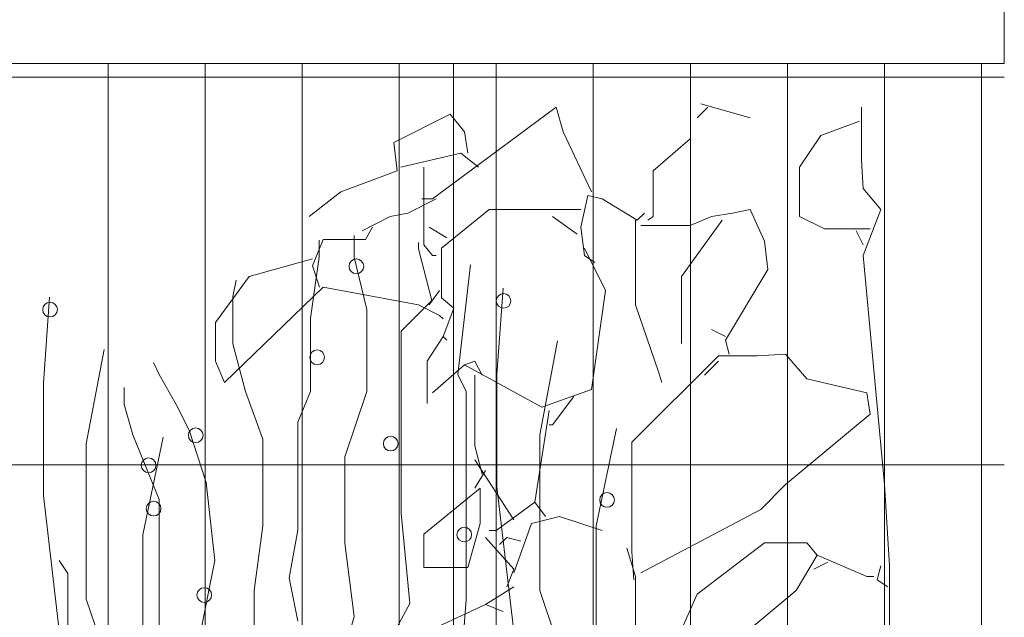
# Model space of a CAD drawing. Header units: millimetres. Extents: x 14400 to 93787, y -21104 to 39413.
# Tile 83 of 256: x 23615 to 23671, y 9792 to 9827. Entities that reach past the tile are written whole.
import ezdxf

# ---------------------------------------------------------------- set-up
doc = ezdxf.new("R2010")
doc.units = ezdxf.units.MM
for name, color, linetype, lineweight in [('_MODUS - zielen', 66, 'Continuous', 9), ('Hatch', 4, 'Continuous', 5), ('Widok', 1, 'Continuous', 15)]:
    doc.layers.add(name, color=color, linetype=linetype, lineweight=lineweight)

msp = doc.modelspace()

# ---------------------------------------------------------------- hatches: boundary and pattern name
at = {"layer": 'Hatch', "ltscale": 2, "true_color": 0xc7c7c7}
h = msp.add_hatch(dxfattribs=at)
h.set_pattern_fill('GRATE', color=9, scale=7, angle=90)
h.paths.add_polyline_path([(23182.90184, 9824.23322), (23670.94642, 9824.23322), (23670.94642, 9747.23322), (23182.90184, 9747.23322)])

# ---------------------------------------------------------------- linework, layer by layer
at = {"layer": '_MODUS - zielen', "transparency": 33554687}
for p, q in [((23631.70692, 9813.13665), (23631.70692, 9814.10092)), ((23633.71105, 9813.13665), (23633.71105, 9814.3759)), ((23637.3921, 9813.61062), (23637.3921, 9813.9738)), ((23638.16921, 9810.64836), (23637.3921, 9813.61062)), ((23631.21611, 9809.64119), (23631.70692, 9813.13665)), ((23634.44726, 9810.14478), (23633.71105, 9813.13665)), ((23639.64162, 9806.41234), (23640.37171, 9812.69147)), ((23626.75796, 9810.88534), (23626.95668, 9811.82085)), ((23641.89115, 9806.41234), (23642.2393, 9811.35016)), ((23615.91755, 9805.91227), (23616.26569, 9810.85009)), ((23626.75796, 9808.16007), (23626.75796, 9810.88534)), ((23636.41048, 9808.90063), (23638.16921, 9810.64836)), ((23634.44726, 9805.43479), (23634.44726, 9810.14478)), ((23631.21611, 9805.43479), (23631.21611, 9809.64119)), ((23636.41048, 9802.9465), (23636.41048, 9808.90063)), ((23644.34519, 9802.9465), (23645.36606, 9808.33679)), ((23618.37158, 9802.44643), (23619.39246, 9807.83672)), ((23627.49417, 9805.43479), (23626.75796, 9808.16007)), ((23622.5452, 9806.41234), (23622.22281, 9807.1002)), ((23623.52681, 9804.69423), (23622.5452, 9806.41234)), ((23640.13243, 9805.43479), (23639.64162, 9806.41234)), ((23641.89115, 9799.98424), (23641.89115, 9806.41234)), ((23615.91755, 9799.48417), (23615.91755, 9805.91227)), ((23620.54107, 9804.69423), (23620.54107, 9805.67177)), ((23628.47578, 9802.70952), (23627.49417, 9805.43479)), ((23630.4799, 9803.68706), (23631.21611, 9805.43479)), ((23633.17934, 9801.70235), (23634.44726, 9805.43479)), ((23640.13243, 9800.4582), (23640.13243, 9805.43479)), ((23621.03188, 9802.9465), (23620.54107, 9804.69423)), ((23624.26302, 9803.2131), (23623.52681, 9804.69423)), ((23625.24464, 9800.22122), (23624.26302, 9803.2131)), ((23630.4799, 9797.49595), (23630.4799, 9803.68706)), ((23647.57633, 9797.73293), (23648.7395, 9803.31649)), ((23622.5452, 9799.24368), (23621.03188, 9802.9465)), ((23621.60273, 9797.23286), (23622.76589, 9802.81642)), ((23628.47578, 9797.73293), (23628.47578, 9802.70952)), ((23636.41048, 9798.47349), (23636.41048, 9802.9465)), ((23644.34519, 9794.03011), (23644.34519, 9802.9465)), ((23618.37158, 9793.53004), (23618.37158, 9802.44643)), ((23633.17934, 9796.75538), (23633.17934, 9801.70235)), ((23640.13243, 9793.52652), (23640.13243, 9800.4582)), ((23625.73544, 9795.74822), (23625.24464, 9800.22122)), ((23642.87277, 9791.54181), (23641.89115, 9799.98424)), ((23616.89916, 9791.04174), (23615.91755, 9799.48417)), ((23622.5452, 9794.26709), (23622.5452, 9799.24368)), ((23636.90129, 9793.28954), (23636.41048, 9798.47349)), ((23627.98497, 9794.03011), (23628.47578, 9797.73293)), ((23647.57633, 9791.77879), (23647.57633, 9797.73293)), ((23621.60273, 9791.27872), (23621.60273, 9797.23286)), ((23629.9891, 9794.77067), (23630.4799, 9797.49595)), ((23633.71105, 9792.54898), (23633.17934, 9796.75538)), ((23617.30993, 9795.00765), (23616.81913, 9795.74822)), ((23624.75383, 9790.80125), (23625.73544, 9795.74822)), ((23617.30993, 9794.03011), (23617.30993, 9795.00765)), ((23630.4799, 9792.28238), (23629.9891, 9794.77067)), ((23622.5452, 9788.57956), (23622.5452, 9794.26709)), ((23617.30993, 9791.77879), (23617.30993, 9794.03011)), ((23627.98497, 9791.54181), (23627.98497, 9794.03011)), ((23645.6131, 9790.29767), (23644.34519, 9794.03011)), ((23619.6395, 9789.7976), (23618.37158, 9793.53004)), ((23634.44726, 9788.81654), (23636.90129, 9793.28954)), ((23639.64162, 9787.33541), (23640.13243, 9793.52652)), ((23632.19773, 9787.06881), (23633.71105, 9792.54898))]:
    msp.add_line(p, q, dxfattribs=at)
for points in [[(23653.56584, 9821.92997), (23656.39553, 9821.12143)], [(23640.22525, 9819.10015), (23640.02328, 9820.31289), (23639.21434, 9821.32353), (23635.98071, 9819.70659), (23636.18268, 9818.08964), (23632.94904, 9816.87689), (23631.1292, 9815.46191)], [(23647.29948, 9816.87689), (23645.68266, 9820.31289), (23645.27872, 9821.72787), (23638.20343, 9816.47256), (23637.59752, 9816.47256)], [(23653.96978, 9821.72787), (23653.36281, 9821.12143)], [(23662.76234, 9821.72787), (23662.76234, 9818.69594), (23662.8628, 9817.07899), (23663.87357, 9815.86625), (23662.8628, 9813.23853), (23664.07554, 9800.10044), (23664.37902, 9795.45156), (23664.37902, 9792.01543), (23665.49039, 9791.40912)], [(23662.66083, 9820.91933), (23660.4381, 9820.11079), (23659.22522, 9818.29174), (23659.22522, 9815.46191), (23660.64007, 9814.75449), (23663.26766, 9814.75449)], [(23652.95887, 9819.90869), (23650.8366, 9818.08964), (23650.8366, 9815.46191), (23650.53311, 9815.25981)], [(23640.83116, 9818.29174), (23639.82131, 9819.10015), (23636.38465, 9818.29174)], [(23637.69904, 9818.29174), (23637.69904, 9813.84496), (23638.20343, 9813.23853), (23638.40646, 9813.23853)], [(23638.40646, 9816.47256), (23636.78859, 9815.66415), (23635.77874, 9815.46191), (23634.16192, 9814.6535)], [(23647.50145, 9812.83432), (23646.89554, 9813.23853), (23646.69357, 9814.85561), (23647.09751, 9816.67466), (23647.90645, 9816.47256), (23649.92721, 9815.25981), (23650.33114, 9815.66415)], [(23646.69357, 9815.86625), (23644.46979, 9815.86625), (23641.43812, 9815.86625), (23638.70889, 9813.64286), (23638.70889, 9810.81304), (23639.41631, 9810.20673), (23638.8104, 9808.58965), (23639.01237, 9808.38755)], [(23650.12917, 9814.95659), (23652.95887, 9814.95659), (23654.17175, 9815.46191), (23655.38462, 9815.66415), (23656.39553, 9815.86625), (23657.20341, 9814.04707), (23657.40538, 9812.43012), (23654.98068, 9808.38755), (23655.18265, 9807.57901)], [(23645.0757, 9815.46191), (23646.49054, 9814.4514)], [(23649.82569, 9815.25981), (23649.82569, 9810.40883), (23651.14008, 9806.5685), (23651.34205, 9805.96206)], [(23654.77871, 9815.25981), (23652.45342, 9812.02578), (23652.45342, 9808.18544)], [(23634.76783, 9814.85561), (23634.36389, 9814.14818), (23631.93814, 9814.14818), (23631.33117, 9812.63222), (23631.73617, 9811.41947)], [(23638.00146, 9814.85561), (23639.01237, 9814.24917)], [(23662.45886, 9814.6535), (23662.8628, 9813.84496)], [(23646.89554, 9813.64286), (23648.10842, 9811.21724), (23647.29948, 9805.55785), (23644.46979, 9804.54721), (23640.02328, 9806.9727), (23640.62919, 9807.1748), (23641.03418, 9806.36626)], [(23631.33117, 9813.03642), (23627.6936, 9812.02578), (23625.7733, 9809.39819), (23625.7733, 9807.1748), (23626.27875, 9805.96206), (23631.93814, 9811.41947), (23637.39555, 9810.40883), (23638.60843, 9809.80239), (23638.8104, 9809.60029)], [(23638.60843, 9811.21724), (23638.00146, 9810.40883)], [(23654.98068, 9808.58965), (23654.17175, 9808.99399)], [(23638.8104, 9808.58965), (23637.90101, 9807.1748), (23637.90101, 9804.74931)], [(23649.72524, 9794.64302), (23649.62372, 9796.2601), (23649.62372, 9802.52593), (23654.57569, 9807.47802), (23656.79947, 9807.47802), (23658.41629, 9807.57901), (23659.62916, 9806.16416), (23663.06569, 9805.35575), (23663.26766, 9804.14301), (23658.41629, 9800.10044), (23657.00144, 9798.68559), (23650.12917, 9795.04736)], [(23654.57569, 9807.1748), (23653.76781, 9806.36626)], [(23640.02328, 9806.9727), (23638.20343, 9805.35575)], [(23640.62919, 9806.36626), (23640.62919, 9802.32382), (23641.03418, 9800.70687)], [(23646.28857, 9805.15352), (23645.0757, 9803.53657), (23644.87373, 9803.53657)], [(23644.87373, 9804.34511), (23644.06585, 9799.08979), (23644.67176, 9798.28138)], [(23640.62919, 9801.51528), (23642.85297, 9798.07915)], [(23641.23615, 9800.90898), (23640.62919, 9799.89833)], [(23640.93267, 9799.89833), (23637.69904, 9797.27074), (23637.69904, 9795.35057), (23640.22525, 9795.35057), (23640.93267, 9797.87705), (23640.93267, 9799.89833)], [(23644.06585, 9799.08979), (23641.84206, 9797.47284), (23641.43812, 9797.47284)], [(23647.90645, 9797.47284), (23645.48069, 9798.28138), (23643.86388, 9797.87705), (23642.85297, 9795.04736)], [(23641.23615, 9797.06851), (23642.85297, 9795.24946), (23642.44903, 9794.23881)], [(23643.25691, 9796.86641), (23642.44903, 9797.06851), (23642.04403, 9796.6643)], [(23649.3213, 9796.4622), (23649.82569, 9794.84512), (23649.82569, 9791.81333), (23650.12917, 9789.99414), (23648.9163, 9789.38784), (23647.09751, 9790.80268)], [(23660.23507, 9796.05787), (23659.02325, 9794.03671), (23656.5975, 9792.01543), (23652.55493, 9792.01543), (23653.36281, 9793.83461), (23657.20341, 9796.76542), (23659.62916, 9796.76542), (23660.23507, 9796.05787)], [(23660.23507, 9796.05787), (23663.06569, 9794.84512), (23663.46963, 9794.84512)], [(23660.84204, 9795.65366), (23660.0331, 9795.24946)], [(23663.87357, 9795.45156), (23663.6716, 9794.64302), (23664.27751, 9794.23881)], [(23642.85297, 9794.23881), (23641.23615, 9793.22817), (23642.246, 9792.82397)], [(23641.23615, 9793.22817), (23635.17177, 9790.39848), (23635.17177, 9790.19638)]]:
    msp.add_lwpolyline(points, dxfattribs=at)
for points in [[(23633.42168, 9812.61527, 1), (23634.26323, 9812.61527, 1)], [(23615.87359, 9810.13049, 1), (23616.71514, 9810.13049, 1)], [(23641.84719, 9810.63056, 1), (23642.68874, 9810.63056, 1)], [(23631.17215, 9807.4017, 1), (23632.0137, 9807.4017, 1)], [(23624.21906, 9802.9287, 1), (23625.06061, 9802.9287, 1)], [(23635.38491, 9802.45474, 1), (23636.22645, 9802.45474, 1)], [(23621.51962, 9801.21059, 1), (23622.36117, 9801.21059, 1)], [(23647.77777, 9799.22588, 1), (23648.61932, 9799.22588, 1)], [(23621.80417, 9798.72581, 1), (23622.64571, 9798.72581, 1)], [(23639.59766, 9797.24117, 1), (23640.43921, 9797.24117, 1)], [(23624.70987, 9793.77533, 1), (23625.55141, 9793.77533, 1)]]:
    msp.add_lwpolyline(points, format="xyb", close=True, dxfattribs=at)
at = {"layer": 'Widok', "ltscale": 2}
msp.add_lwpolyline([(23182.90184, 9832.23322), (23670.94642, 9832.23322), (23670.94642, 9824.23322), (23182.90184, 9824.23322)], close=True, dxfattribs=at)
msp.add_lwpolyline([(23639.40184, 9824.23322), (23639.40184, 9742.23322)], dxfattribs=at)

doc.saveas('drawing.dxf')
